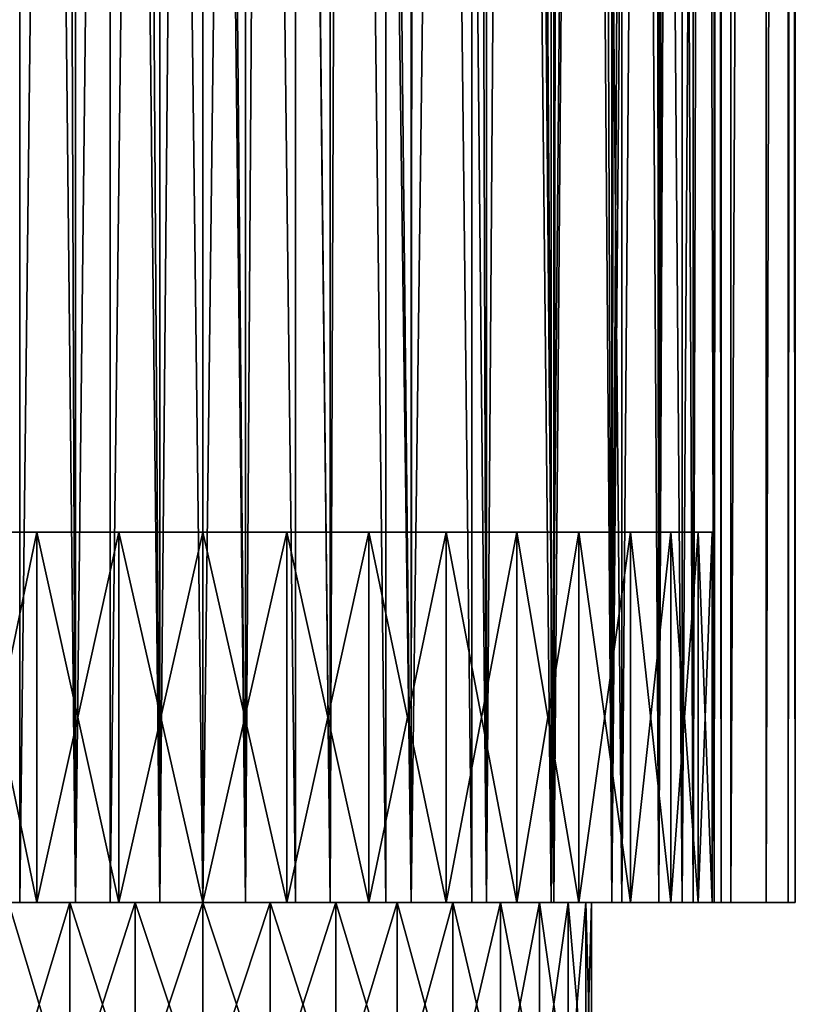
# Model space of a CAD drawing. Header units: millimetres. Extents: x -182 to 217, y -96 to 236.
# Tile 249 of 256: x 152 to 173, y 23 to 49. Entities that reach past the tile are written whole.
import ezdxf

# ---------------------------------------------------------------- set-up
doc = ezdxf.new("R2010")
doc.units = ezdxf.units.MM
doc.header["$LTSCALE"] = 52.148148
for name, color, linetype in [('1009', 7, 'CONTINUOUS'), ('1010', 7, 'CONTINUOUS'), ('1011', 7, 'CONTINUOUS'), ('1012', 7, 'CONTINUOUS'), ('1013', 7, 'CONTINUOUS'), ('1014', 7, 'CONTINUOUS'), ('1027', 7, 'CONTINUOUS'), ('1029', 7, 'CONTINUOUS'), ('1030', 7, 'CONTINUOUS'), ('1032', 7, 'CONTINUOUS'), ('1033', 7, 'CONTINUOUS')]:
    doc.layers.add(name, color=color, linetype=linetype)

msp = doc.modelspace()

# ---------------------------------------------------------------- linework, layer by layer
at = {"layer": '1009', "color": 7, "linetype": 'CONTINUOUS', "true_color": 0xaaaaaa}
for points in [[(159.521, 25.5, -7.612), (157.25, 25.5, -7.8), (159.521, 35.5, -7.612), (159.521, 25.5, -7.612)], [(159.521, 35.5, -7.612), (157.25, 25.5, -7.8), (157.25, 35.5, -7.8), (159.521, 35.5, -7.612)], [(157.25, 25.5, 19.8), (159.521, 25.5, 19.612), (157.25, 35.5, 19.8), (157.25, 25.5, 19.8)], [(157.25, 35.5, 19.8), (159.521, 25.5, 19.612), (159.521, 35.5, 19.612), (157.25, 35.5, 19.8)], [(161.731, 25.5, -7.052), (159.521, 25.5, -7.612), (161.731, 35.5, -7.052), (161.731, 25.5, -7.052)], [(161.731, 35.5, -7.052), (159.521, 25.5, -7.612), (159.521, 35.5, -7.612), (161.731, 35.5, -7.052)], [(159.521, 25.5, 19.612), (161.731, 25.5, 19.052), (159.521, 35.5, 19.612), (159.521, 25.5, 19.612)], [(159.521, 35.5, 19.612), (161.731, 25.5, 19.052), (161.731, 35.5, 19.052), (159.521, 35.5, 19.612)], [(163.818, 25.5, -6.137), (161.731, 25.5, -7.052), (163.818, 35.5, -6.137), (163.818, 25.5, -6.137)], [(163.818, 35.5, -6.137), (161.731, 25.5, -7.052), (161.731, 35.5, -7.052), (163.818, 35.5, -6.137)], [(161.731, 25.5, 19.052), (163.818, 25.5, 18.137), (161.731, 35.5, 19.052), (161.731, 25.5, 19.052)], [(161.731, 35.5, 19.052), (163.818, 25.5, 18.137), (163.818, 35.5, 18.137), (161.731, 35.5, 19.052)], [(165.726, 25.5, -4.89), (163.818, 25.5, -6.137), (165.726, 35.5, -4.89), (165.726, 25.5, -4.89)], [(165.726, 35.5, -4.89), (163.818, 25.5, -6.137), (163.818, 35.5, -6.137), (165.726, 35.5, -4.89)], [(163.818, 25.5, 18.137), (165.726, 25.5, 16.89), (163.818, 35.5, 18.137), (163.818, 25.5, 18.137)], [(163.818, 35.5, 18.137), (165.726, 25.5, 16.89), (165.726, 35.5, 16.89), (163.818, 35.5, 18.137)], [(167.403, 25.5, -3.347), (165.726, 25.5, -4.89), (167.403, 35.5, -3.347), (167.403, 25.5, -3.347)], [(167.403, 35.5, -3.347), (165.726, 25.5, -4.89), (165.726, 35.5, -4.89), (167.403, 35.5, -3.347)], [(165.726, 25.5, 16.89), (167.403, 25.5, 15.347), (165.726, 35.5, 16.89), (165.726, 25.5, 16.89)], [(165.726, 35.5, 16.89), (167.403, 25.5, 15.347), (167.403, 35.5, 15.347), (165.726, 35.5, 16.89)], [(168.803, 25.5, -1.548), (167.403, 25.5, -3.347), (168.803, 35.5, -1.548), (168.803, 25.5, -1.548)], [(168.803, 35.5, -1.548), (167.403, 25.5, -3.347), (167.403, 35.5, -3.347), (168.803, 35.5, -1.548)], [(167.403, 25.5, 15.347), (168.803, 25.5, 13.548), (167.403, 35.5, 15.347), (167.403, 25.5, 15.347)], [(167.403, 35.5, 15.347), (168.803, 25.5, 13.548), (168.803, 35.5, 13.548), (167.403, 35.5, 15.347)], [(169.888, 25.5, 0.457), (168.803, 25.5, -1.548), (169.888, 35.5, 0.457), (169.888, 25.5, 0.457)], [(169.888, 35.5, 0.457), (168.803, 25.5, -1.548), (168.803, 35.5, -1.548), (169.888, 35.5, 0.457)], [(168.803, 25.5, 13.548), (169.888, 25.5, 11.543), (168.803, 35.5, 13.548), (168.803, 25.5, 13.548)], [(168.803, 35.5, 13.548), (169.888, 25.5, 11.543), (169.888, 35.5, 11.543), (168.803, 35.5, 13.548)], [(170.628, 25.5, 2.612), (169.888, 25.5, 0.457), (170.628, 35.5, 2.612), (170.628, 25.5, 2.612)], [(170.628, 35.5, 2.612), (169.888, 25.5, 0.457), (169.888, 35.5, 0.457), (170.628, 35.5, 2.612)], [(169.888, 25.5, 11.543), (170.628, 25.5, 9.388), (169.888, 35.5, 11.543), (169.888, 25.5, 11.543)], [(169.888, 35.5, 11.543), (170.628, 25.5, 9.388), (170.628, 35.5, 9.388), (169.888, 35.5, 11.543)], [(171.003, 25.5, 4.86), (170.628, 25.5, 2.612), (171.003, 35.5, 4.86), (171.003, 25.5, 4.86)], [(171.003, 35.5, 4.86), (170.628, 25.5, 2.612), (170.628, 35.5, 2.612), (171.003, 35.5, 4.86)], [(170.628, 25.5, 9.388), (171.003, 25.5, 7.14), (170.628, 35.5, 9.388), (170.628, 25.5, 9.388)], [(170.628, 35.5, 9.388), (171.003, 25.5, 7.14), (171.003, 35.5, 7.14), (170.628, 35.5, 9.388)], [(171.003, 25.5, 7.14), (171.003, 25.5, 4.86), (171.003, 35.5, 7.14), (171.003, 25.5, 7.14)], [(171.003, 35.5, 7.14), (171.003, 25.5, 4.86), (171.003, 35.5, 4.86), (171.003, 35.5, 7.14)]]:
    msp.add_3dface(points, dxfattribs=at)
at = {"layer": '1010', "color": 7, "linetype": 'CONTINUOUS', "true_color": 0xaaaaaa}
for points in [[(150.682, 35.5, 18.137), (152.769, 35.5, 19.052), (150.682, 35.5, -6.137), (150.682, 35.5, 18.137)], [(150.682, 35.5, -6.137), (152.769, 35.5, 19.052), (152.769, 35.5, -7.052), (150.682, 35.5, -6.137)], [(152.769, 35.5, 19.052), (154.979, 35.5, 19.612), (152.769, 35.5, -7.052), (152.769, 35.5, 19.052)], [(152.769, 35.5, -7.052), (154.979, 35.5, 19.612), (154.979, 35.5, -7.612), (152.769, 35.5, -7.052)], [(157.25, 35.5, 19.8), (157.25, 35.5, -7.8), (154.979, 35.5, -7.612), (157.25, 35.5, 19.8)], [(154.979, 35.5, 19.612), (157.25, 35.5, 19.8), (154.979, 35.5, -7.612), (154.979, 35.5, 19.612)], [(157.25, 35.5, 19.8), (159.521, 35.5, 19.612), (157.25, 35.5, -7.8), (157.25, 35.5, 19.8)], [(159.521, 35.5, 19.612), (159.521, 35.5, -7.612), (157.25, 35.5, -7.8), (159.521, 35.5, 19.612)], [(159.521, 35.5, 19.612), (161.731, 35.5, 19.052), (159.521, 35.5, -7.612), (159.521, 35.5, 19.612)], [(161.731, 35.5, 19.052), (161.731, 35.5, -7.052), (159.521, 35.5, -7.612), (161.731, 35.5, 19.052)], [(161.731, 35.5, 19.052), (163.818, 35.5, 18.137), (161.731, 35.5, -7.052), (161.731, 35.5, 19.052)], [(163.818, 35.5, 18.137), (163.818, 35.5, -6.137), (161.731, 35.5, -7.052), (163.818, 35.5, 18.137)], [(163.818, 35.5, 18.137), (165.726, 35.5, 16.89), (163.818, 35.5, -6.137), (163.818, 35.5, 18.137)], [(165.726, 35.5, 16.89), (165.726, 35.5, -4.89), (163.818, 35.5, -6.137), (165.726, 35.5, 16.89)], [(165.726, 35.5, 16.89), (167.403, 35.5, 15.347), (165.726, 35.5, -4.89), (165.726, 35.5, 16.89)], [(167.403, 35.5, 15.347), (167.403, 35.5, -3.347), (165.726, 35.5, -4.89), (167.403, 35.5, 15.347)], [(167.403, 35.5, 15.347), (168.803, 35.5, 13.548), (167.403, 35.5, -3.347), (167.403, 35.5, 15.347)], [(168.803, 35.5, 13.548), (168.803, 35.5, -1.548), (167.403, 35.5, -3.347), (168.803, 35.5, 13.548)], [(168.803, 35.5, 13.548), (169.888, 35.5, 11.543), (168.803, 35.5, -1.548), (168.803, 35.5, 13.548)], [(169.888, 35.5, 11.543), (169.888, 35.5, 0.457), (168.803, 35.5, -1.548), (169.888, 35.5, 11.543)], [(169.888, 35.5, 11.543), (170.628, 35.5, 9.388), (169.888, 35.5, 0.457), (169.888, 35.5, 11.543)], [(170.628, 35.5, 9.388), (170.628, 35.5, 2.612), (169.888, 35.5, 0.457), (170.628, 35.5, 9.388)], [(170.628, 35.5, 9.388), (171.003, 35.5, 7.14), (170.628, 35.5, 2.612), (170.628, 35.5, 9.388)], [(171.003, 35.5, 7.14), (171.003, 35.5, 4.86), (170.628, 35.5, 2.612), (171.003, 35.5, 7.14)]]:
    msp.add_3dface(points, dxfattribs=at)
at = {"layer": '1011', "color": 7, "linetype": 'CONTINUOUS', "true_color": 0xaaaaaa}
for points in [[(157.25, 20, 16.5), (159.073, 20, 16.34), (157.25, 25.5, 16.5), (157.25, 20, 16.5)], [(157.25, 25.5, 16.5), (159.073, 20, 16.34), (159.073, 25.5, 16.34), (157.25, 25.5, 16.5)], [(159.073, 20, -4.34), (157.25, 20, -4.5), (159.073, 25.5, -4.34), (159.073, 20, -4.34)], [(159.073, 25.5, -4.34), (157.25, 20, -4.5), (157.25, 25.5, -4.5), (159.073, 25.5, -4.34)], [(159.073, 20, 16.34), (160.841, 20, 15.867), (159.073, 25.5, 16.34), (159.073, 20, 16.34)], [(159.073, 25.5, 16.34), (160.841, 20, 15.867), (160.841, 25.5, 15.867), (159.073, 25.5, 16.34)], [(160.841, 20, -3.867), (159.073, 20, -4.34), (160.841, 25.5, -3.867), (160.841, 20, -3.867)], [(160.841, 25.5, -3.867), (159.073, 20, -4.34), (159.073, 25.5, -4.34), (160.841, 25.5, -3.867)], [(160.841, 20, 15.867), (162.5, 20, 15.093), (160.841, 25.5, 15.867), (160.841, 20, 15.867)], [(160.841, 25.5, 15.867), (162.5, 20, 15.093), (162.5, 25.5, 15.093), (160.841, 25.5, 15.867)], [(162.5, 20, -3.093), (160.841, 20, -3.867), (162.5, 25.5, -3.093), (162.5, 20, -3.093)], [(162.5, 25.5, -3.093), (160.841, 20, -3.867), (160.841, 25.5, -3.867), (162.5, 25.5, -3.093)], [(162.5, 20, 15.093), (163.999, 20, 14.043), (162.5, 25.5, 15.093), (162.5, 20, 15.093)], [(162.5, 25.5, 15.093), (163.999, 20, 14.043), (163.999, 25.5, 14.043), (162.5, 25.5, 15.093)], [(163.999, 20, -2.043), (162.5, 20, -3.093), (163.999, 25.5, -2.043), (163.999, 20, -2.043)], [(163.999, 25.5, -2.043), (162.5, 20, -3.093), (162.5, 25.5, -3.093), (163.999, 25.5, -2.043)], [(163.999, 20, 14.043), (165.293, 20, 12.749), (163.999, 25.5, 14.043), (163.999, 20, 14.043)], [(163.999, 25.5, 14.043), (165.293, 20, 12.749), (165.293, 25.5, 12.749), (163.999, 25.5, 14.043)], [(165.293, 20, -0.749), (163.999, 20, -2.043), (165.293, 25.5, -0.749), (165.293, 20, -0.749)], [(165.293, 25.5, -0.749), (163.999, 20, -2.043), (163.999, 25.5, -2.043), (165.293, 25.5, -0.749)], [(165.293, 20, 12.749), (166.343, 20, 11.25), (165.293, 25.5, 12.749), (165.293, 20, 12.749)], [(165.293, 25.5, 12.749), (166.343, 20, 11.25), (166.343, 25.5, 11.25), (165.293, 25.5, 12.749)], [(166.343, 20, 0.75), (165.293, 20, -0.749), (166.343, 25.5, 0.75), (166.343, 20, 0.75)], [(166.343, 25.5, 0.75), (165.293, 20, -0.749), (165.293, 25.5, -0.749), (166.343, 25.5, 0.75)], [(166.343, 20, 11.25), (167.117, 20, 9.591), (166.343, 25.5, 11.25), (166.343, 20, 11.25)], [(166.343, 25.5, 11.25), (167.117, 20, 9.591), (167.117, 25.5, 9.591), (166.343, 25.5, 11.25)], [(167.117, 20, 2.409), (166.343, 20, 0.75), (167.117, 25.5, 2.409), (167.117, 20, 2.409)], [(167.117, 25.5, 2.409), (166.343, 20, 0.75), (166.343, 25.5, 0.75), (167.117, 25.5, 2.409)], [(167.117, 20, 9.591), (167.59, 20, 7.823), (167.117, 25.5, 9.591), (167.117, 20, 9.591)], [(167.117, 25.5, 9.591), (167.59, 20, 7.823), (167.59, 25.5, 7.823), (167.117, 25.5, 9.591)], [(167.59, 20, 4.177), (167.117, 20, 2.409), (167.59, 25.5, 4.177), (167.59, 20, 4.177)], [(167.59, 25.5, 4.177), (167.117, 20, 2.409), (167.117, 25.5, 2.409), (167.59, 25.5, 4.177)], [(167.59, 20, 7.823), (167.75, 20, 6), (167.59, 25.5, 7.823), (167.59, 20, 7.823)], [(167.75, 20, 6), (167.59, 20, 4.177), (167.75, 25.5, 6), (167.75, 20, 6)], [(167.59, 25.5, 7.823), (167.75, 20, 6), (167.75, 25.5, 6), (167.59, 25.5, 7.823)], [(167.75, 25.5, 6), (167.59, 20, 4.177), (167.59, 25.5, 4.177), (167.75, 25.5, 6)]]:
    msp.add_3dface(points, dxfattribs=at)
at = {"layer": '1012', "color": 7, "linetype": 'CONTINUOUS', "true_color": 0xaaaaaa}
for points in [[(150.682, 25.5, -6.137), (152.769, 25.5, -7.052), (152, 25.5, -3.093), (150.682, 25.5, -6.137)], [(152.769, 25.5, 19.052), (150.682, 25.5, 18.137), (152, 25.5, 15.093), (152.769, 25.5, 19.052)], [(152, 25.5, -3.093), (152.769, 25.5, -7.052), (153.659, 25.5, -3.867), (152, 25.5, -3.093)], [(153.659, 25.5, 15.867), (152.769, 25.5, 19.052), (152, 25.5, 15.093), (153.659, 25.5, 15.867)], [(152.769, 25.5, -7.052), (154.979, 25.5, -7.612), (153.659, 25.5, -3.867), (152.769, 25.5, -7.052)], [(154.979, 25.5, 19.612), (152.769, 25.5, 19.052), (153.659, 25.5, 15.867), (154.979, 25.5, 19.612)], [(153.659, 25.5, -3.867), (154.979, 25.5, -7.612), (155.427, 25.5, -4.34), (153.659, 25.5, -3.867)], [(155.427, 25.5, 16.34), (154.979, 25.5, 19.612), (153.659, 25.5, 15.867), (155.427, 25.5, 16.34)], [(154.979, 25.5, -7.612), (157.25, 25.5, -7.8), (155.427, 25.5, -4.34), (154.979, 25.5, -7.612)], [(157.25, 25.5, 16.5), (157.25, 25.5, 19.8), (154.979, 25.5, 19.612), (157.25, 25.5, 16.5)], [(157.25, 25.5, 16.5), (154.979, 25.5, 19.612), (155.427, 25.5, 16.34), (157.25, 25.5, 16.5)], [(157.25, 25.5, -7.8), (157.25, 25.5, -4.5), (155.427, 25.5, -4.34), (157.25, 25.5, -7.8)], [(157.25, 25.5, -7.8), (159.521, 25.5, -7.612), (157.25, 25.5, -4.5), (157.25, 25.5, -7.8)], [(159.521, 25.5, -7.612), (159.073, 25.5, -4.34), (157.25, 25.5, -4.5), (159.521, 25.5, -7.612)], [(159.521, 25.5, 19.612), (157.25, 25.5, 19.8), (159.073, 25.5, 16.34), (159.521, 25.5, 19.612)], [(157.25, 25.5, 19.8), (157.25, 25.5, 16.5), (159.073, 25.5, 16.34), (157.25, 25.5, 19.8)], [(159.521, 25.5, -7.612), (160.841, 25.5, -3.867), (159.073, 25.5, -4.34), (159.521, 25.5, -7.612)], [(159.521, 25.5, 19.612), (159.073, 25.5, 16.34), (160.841, 25.5, 15.867), (159.521, 25.5, 19.612)], [(159.521, 25.5, -7.612), (161.731, 25.5, -7.052), (160.841, 25.5, -3.867), (159.521, 25.5, -7.612)], [(161.731, 25.5, 19.052), (159.521, 25.5, 19.612), (160.841, 25.5, 15.867), (161.731, 25.5, 19.052)], [(161.731, 25.5, -7.052), (162.5, 25.5, -3.093), (160.841, 25.5, -3.867), (161.731, 25.5, -7.052)], [(161.731, 25.5, 19.052), (160.841, 25.5, 15.867), (162.5, 25.5, 15.093), (161.731, 25.5, 19.052)], [(161.731, 25.5, -7.052), (163.818, 25.5, -6.137), (162.5, 25.5, -3.093), (161.731, 25.5, -7.052)], [(163.818, 25.5, 18.137), (161.731, 25.5, 19.052), (162.5, 25.5, 15.093), (163.818, 25.5, 18.137)], [(163.818, 25.5, -6.137), (163.999, 25.5, -2.043), (162.5, 25.5, -3.093), (163.818, 25.5, -6.137)], [(163.818, 25.5, 18.137), (162.5, 25.5, 15.093), (163.999, 25.5, 14.043), (163.818, 25.5, 18.137)], [(163.818, 25.5, -6.137), (165.726, 25.5, -4.89), (163.999, 25.5, -2.043), (163.818, 25.5, -6.137)], [(165.726, 25.5, 16.89), (163.818, 25.5, 18.137), (165.293, 25.5, 12.749), (165.726, 25.5, 16.89)], [(163.818, 25.5, 18.137), (163.999, 25.5, 14.043), (165.293, 25.5, 12.749), (163.818, 25.5, 18.137)], [(165.726, 25.5, -4.89), (165.293, 25.5, -0.749), (163.999, 25.5, -2.043), (165.726, 25.5, -4.89)], [(165.726, 25.5, -4.89), (166.343, 25.5, 0.75), (165.293, 25.5, -0.749), (165.726, 25.5, -4.89)], [(165.726, 25.5, 16.89), (165.293, 25.5, 12.749), (166.343, 25.5, 11.25), (165.726, 25.5, 16.89)], [(165.726, 25.5, -4.89), (167.403, 25.5, -3.347), (166.343, 25.5, 0.75), (165.726, 25.5, -4.89)], [(167.403, 25.5, 15.347), (165.726, 25.5, 16.89), (167.117, 25.5, 9.591), (167.403, 25.5, 15.347)], [(165.726, 25.5, 16.89), (166.343, 25.5, 11.25), (167.117, 25.5, 9.591), (165.726, 25.5, 16.89)], [(167.403, 25.5, -3.347), (167.117, 25.5, 2.409), (166.343, 25.5, 0.75), (167.403, 25.5, -3.347)], [(167.403, 25.5, -3.347), (167.59, 25.5, 4.177), (167.117, 25.5, 2.409), (167.403, 25.5, -3.347)], [(167.403, 25.5, 15.347), (167.117, 25.5, 9.591), (167.59, 25.5, 7.823), (167.403, 25.5, 15.347)], [(167.403, 25.5, -3.347), (168.803, 25.5, -1.548), (167.59, 25.5, 4.177), (167.403, 25.5, -3.347)], [(168.803, 25.5, -1.548), (168.803, 25.5, 13.548), (167.403, 25.5, 15.347), (168.803, 25.5, -1.548)], [(168.803, 25.5, -1.548), (167.403, 25.5, 15.347), (167.75, 25.5, 6), (168.803, 25.5, -1.548)], [(167.403, 25.5, 15.347), (167.59, 25.5, 7.823), (167.75, 25.5, 6), (167.403, 25.5, 15.347)], [(168.803, 25.5, -1.548), (167.75, 25.5, 6), (167.59, 25.5, 4.177), (168.803, 25.5, -1.548)], [(168.803, 25.5, -1.548), (169.888, 25.5, 0.457), (168.803, 25.5, 13.548), (168.803, 25.5, -1.548)], [(169.888, 25.5, 0.457), (169.888, 25.5, 11.543), (168.803, 25.5, 13.548), (169.888, 25.5, 0.457)], [(169.888, 25.5, 0.457), (170.628, 25.5, 2.612), (169.888, 25.5, 11.543), (169.888, 25.5, 0.457)], [(170.628, 25.5, 2.612), (170.628, 25.5, 9.388), (169.888, 25.5, 11.543), (170.628, 25.5, 2.612)], [(170.628, 25.5, 2.612), (171.003, 25.5, 4.86), (170.628, 25.5, 9.388), (170.628, 25.5, 2.612)], [(171.003, 25.5, 4.86), (171.003, 25.5, 7.14), (170.628, 25.5, 9.388), (171.003, 25.5, 4.86)]]:
    msp.add_3dface(points, dxfattribs=at)
at = {"layer": '1013', "color": 7, "linetype": 'CONTINUOUS', "true_color": 0xaaaaaa}
for points in [[(152.769, 35.5, 19.052), (150.682, 35.5, 18.137), (152.769, 25.5, 19.052), (152.769, 35.5, 19.052)], [(150.682, 35.5, 18.137), (150.682, 25.5, 18.137), (152.769, 25.5, 19.052), (150.682, 35.5, 18.137)], [(150.682, 35.5, -6.137), (152.769, 35.5, -7.052), (150.682, 25.5, -6.137), (150.682, 35.5, -6.137)], [(152.769, 35.5, -7.052), (152.769, 25.5, -7.052), (150.682, 25.5, -6.137), (152.769, 35.5, -7.052)], [(154.979, 35.5, 19.612), (152.769, 35.5, 19.052), (154.979, 25.5, 19.612), (154.979, 35.5, 19.612)], [(152.769, 35.5, 19.052), (152.769, 25.5, 19.052), (154.979, 25.5, 19.612), (152.769, 35.5, 19.052)], [(152.769, 35.5, -7.052), (154.979, 35.5, -7.612), (152.769, 25.5, -7.052), (152.769, 35.5, -7.052)], [(154.979, 35.5, -7.612), (154.979, 25.5, -7.612), (152.769, 25.5, -7.052), (154.979, 35.5, -7.612)], [(157.25, 35.5, -7.8), (157.25, 25.5, -7.8), (154.979, 25.5, -7.612), (157.25, 35.5, -7.8)], [(157.25, 25.5, 19.8), (157.25, 35.5, 19.8), (154.979, 35.5, 19.612), (157.25, 25.5, 19.8)], [(157.25, 25.5, 19.8), (154.979, 35.5, 19.612), (154.979, 25.5, 19.612), (157.25, 25.5, 19.8)], [(154.979, 35.5, -7.612), (157.25, 35.5, -7.8), (154.979, 25.5, -7.612), (154.979, 35.5, -7.612)]]:
    msp.add_3dface(points, dxfattribs=at)
at = {"layer": '1014', "color": 7, "linetype": 'CONTINUOUS', "true_color": 0xaaaaaa}
for points in [[(153.659, 20, -3.867), (152, 20, -3.093), (153.659, 25.5, -3.867), (153.659, 20, -3.867)], [(152, 20, -3.093), (152, 25.5, -3.093), (153.659, 25.5, -3.867), (152, 20, -3.093)], [(152, 20, 15.093), (153.659, 20, 15.867), (152, 25.5, 15.093), (152, 20, 15.093)], [(153.659, 20, 15.867), (153.659, 25.5, 15.867), (152, 25.5, 15.093), (153.659, 20, 15.867)], [(155.427, 20, -4.34), (153.659, 20, -3.867), (155.427, 25.5, -4.34), (155.427, 20, -4.34)], [(153.659, 20, -3.867), (153.659, 25.5, -3.867), (155.427, 25.5, -4.34), (153.659, 20, -3.867)], [(153.659, 20, 15.867), (155.427, 20, 16.34), (153.659, 25.5, 15.867), (153.659, 20, 15.867)], [(155.427, 20, 16.34), (155.427, 25.5, 16.34), (153.659, 25.5, 15.867), (155.427, 20, 16.34)], [(155.427, 20, 16.34), (157.25, 20, 16.5), (155.427, 25.5, 16.34), (155.427, 20, 16.34)], [(157.25, 20, 16.5), (157.25, 25.5, 16.5), (155.427, 25.5, 16.34), (157.25, 20, 16.5)], [(157.25, 20, -4.5), (155.427, 20, -4.34), (157.25, 25.5, -4.5), (157.25, 20, -4.5)], [(157.25, 25.5, -4.5), (155.427, 20, -4.34), (155.427, 25.5, -4.34), (157.25, 25.5, -4.5)]]:
    msp.add_3dface(points, dxfattribs=at)
at = {"layer": '1027', "color": 7, "linetype": 'CONTINUOUS', "true_color": 0xaaaaaa}
for points in [[(147.845, 25.5, -6.944), (149.986, 25.5, -8.256), (153.813, 25.5, -7.572), (147.845, 25.5, -6.944)], [(151.626, 25.5, -6.821), (147.845, 25.5, -6.944), (153.813, 25.5, -7.572), (151.626, 25.5, -6.821)], [(149.986, 25.5, 20.256), (147.845, 25.5, 18.944), (156.094, 25.5, 19.952), (149.986, 25.5, 20.256)], [(156.094, 25.5, 19.952), (147.845, 25.5, 18.944), (153.813, 25.5, 19.572), (156.094, 25.5, 19.952)], [(153.813, 25.5, 19.572), (147.845, 25.5, 18.944), (151.626, 25.5, 18.821), (153.813, 25.5, 19.572)], [(152.306, 25.5, -9.217), (164.514, 25.5, -8.256), (149.986, 25.5, -8.256), (152.306, 25.5, -9.217)], [(149.986, 25.5, -8.256), (164.514, 25.5, -8.256), (158.406, 25.5, -7.952), (149.986, 25.5, -8.256)], [(153.813, 25.5, -7.572), (149.986, 25.5, -8.256), (156.094, 25.5, -7.952), (153.813, 25.5, -7.572)], [(156.094, 25.5, -7.952), (149.986, 25.5, -8.256), (158.406, 25.5, -7.952), (156.094, 25.5, -7.952)], [(152.306, 25.5, 21.217), (149.986, 25.5, 20.256), (162.194, 25.5, 21.217), (152.306, 25.5, 21.217)], [(162.194, 25.5, 21.217), (149.986, 25.5, 20.256), (164.514, 25.5, 20.256), (162.194, 25.5, 21.217)], [(164.514, 25.5, 20.256), (149.986, 25.5, 20.256), (156.094, 25.5, 19.952), (164.514, 25.5, 20.256)], [(162.194, 25.5, -9.217), (164.514, 25.5, -8.256), (152.306, 25.5, -9.217), (162.194, 25.5, -9.217)], [(154.747, 25.5, -9.803), (162.194, 25.5, -9.217), (152.306, 25.5, -9.217), (154.747, 25.5, -9.803)], [(154.747, 25.5, 21.803), (152.306, 25.5, 21.217), (159.753, 25.5, 21.803), (154.747, 25.5, 21.803)], [(159.753, 25.5, 21.803), (152.306, 25.5, 21.217), (162.194, 25.5, 21.217), (159.753, 25.5, 21.803)], [(159.753, 25.5, -9.803), (162.194, 25.5, -9.217), (154.747, 25.5, -9.803), (159.753, 25.5, -9.803)], [(157.25, 25.5, -10), (159.753, 25.5, -9.803), (154.747, 25.5, -9.803), (157.25, 25.5, -10)], [(157.25, 25.5, 22), (154.747, 25.5, 21.803), (159.753, 25.5, 21.803), (157.25, 25.5, 22)], [(158.406, 25.5, 19.952), (164.514, 25.5, 20.256), (156.094, 25.5, 19.952), (158.406, 25.5, 19.952)], [(164.514, 25.5, -8.256), (166.655, 25.5, -6.944), (158.406, 25.5, -7.952), (164.514, 25.5, -8.256)], [(158.406, 25.5, -7.952), (166.655, 25.5, -6.944), (160.687, 25.5, -7.572), (158.406, 25.5, -7.952)], [(160.687, 25.5, 19.572), (164.514, 25.5, 20.256), (158.406, 25.5, 19.952), (160.687, 25.5, 19.572)], [(160.687, 25.5, -7.572), (166.655, 25.5, -6.944), (162.874, 25.5, -6.821), (160.687, 25.5, -7.572)], [(166.655, 25.5, 18.944), (164.514, 25.5, 20.256), (160.687, 25.5, 19.572), (166.655, 25.5, 18.944)], [(162.874, 25.5, 18.821), (166.655, 25.5, 18.944), (160.687, 25.5, 19.572), (162.874, 25.5, 18.821)], [(166.655, 25.5, -6.944), (168.564, 25.5, -5.314), (162.874, 25.5, -6.821), (166.655, 25.5, -6.944)], [(162.874, 25.5, -6.821), (168.564, 25.5, -5.314), (164.907, 25.5, -5.72), (162.874, 25.5, -6.821)], [(164.907, 25.5, 17.72), (166.655, 25.5, 18.944), (162.874, 25.5, 18.821), (164.907, 25.5, 17.72)], [(164.907, 25.5, -5.72), (168.564, 25.5, -5.314), (166.732, 25.5, -4.3), (164.907, 25.5, -5.72)], [(168.564, 25.5, 17.314), (166.655, 25.5, 18.944), (164.907, 25.5, 17.72), (168.564, 25.5, 17.314)], [(166.732, 25.5, 16.3), (168.564, 25.5, 17.314), (164.907, 25.5, 17.72), (166.732, 25.5, 16.3)], [(168.564, 25.5, -5.314), (170.194, 25.5, -3.405), (166.732, 25.5, -4.3), (168.564, 25.5, -5.314)], [(166.732, 25.5, -4.3), (170.194, 25.5, -3.405), (168.298, 25.5, -2.599), (166.732, 25.5, -4.3)], [(170.194, 25.5, 15.405), (168.564, 25.5, 17.314), (166.732, 25.5, 16.3), (170.194, 25.5, 15.405)], [(168.298, 25.5, 14.599), (170.194, 25.5, 15.405), (166.732, 25.5, 16.3), (168.298, 25.5, 14.599)], [(170.194, 25.5, -3.405), (171.506, 25.5, -1.264), (168.298, 25.5, -2.599), (170.194, 25.5, -3.405)], [(168.298, 25.5, -2.599), (171.506, 25.5, -1.264), (169.563, 25.5, -0.663), (168.298, 25.5, -2.599)], [(171.506, 25.5, 13.264), (170.194, 25.5, 15.405), (168.298, 25.5, 14.599), (171.506, 25.5, 13.264)], [(169.563, 25.5, 12.663), (171.506, 25.5, 13.264), (168.298, 25.5, 14.599), (169.563, 25.5, 12.663)], [(171.506, 25.5, -1.264), (172.467, 25.5, 1.056), (169.563, 25.5, -0.663), (171.506, 25.5, -1.264)], [(169.563, 25.5, -0.663), (172.467, 25.5, 1.056), (170.491, 25.5, 1.454), (169.563, 25.5, -0.663)], [(172.467, 25.5, 10.944), (171.506, 25.5, 13.264), (169.563, 25.5, 12.663), (172.467, 25.5, 10.944)], [(170.491, 25.5, 10.546), (172.467, 25.5, 10.944), (169.563, 25.5, 12.663), (170.491, 25.5, 10.546)], [(172.467, 25.5, 1.056), (173.053, 25.5, 3.497), (170.491, 25.5, 1.454), (172.467, 25.5, 1.056)], [(170.491, 25.5, 1.454), (173.053, 25.5, 3.497), (171.059, 25.5, 3.696), (170.491, 25.5, 1.454)], [(173.053, 25.5, 8.503), (172.467, 25.5, 10.944), (170.491, 25.5, 10.546), (173.053, 25.5, 8.503)], [(171.059, 25.5, 8.304), (173.053, 25.5, 8.503), (170.491, 25.5, 10.546), (171.059, 25.5, 8.304)], [(173.053, 25.5, 3.497), (173.25, 25.5, 6), (171.059, 25.5, 3.696), (173.053, 25.5, 3.497)], [(173.25, 25.5, 6), (171.25, 25.5, 6), (171.059, 25.5, 3.696), (173.25, 25.5, 6)], [(171.25, 25.5, 6), (173.053, 25.5, 8.503), (171.059, 25.5, 8.304), (171.25, 25.5, 6)], [(173.25, 25.5, 6), (173.053, 25.5, 8.503), (171.25, 25.5, 6), (173.25, 25.5, 6)]]:
    msp.add_3dface(points, dxfattribs=at)
at = {"layer": '1029', "color": 7, "linetype": 'CONTINUOUS', "true_color": 0xaaaaaa}
for points in [[(152.306, 25.5, -9.217), (149.986, 25.5, -8.256), (152.306, 233.5, -9.217), (152.306, 25.5, -9.217)], [(154.747, 25.5, -9.803), (152.306, 25.5, -9.217), (154.747, 233.5, -9.803), (154.747, 25.5, -9.803)], [(154.747, 233.5, -9.803), (152.306, 25.5, -9.217), (152.306, 233.5, -9.217), (154.747, 233.5, -9.803)], [(157.25, 25.5, -10), (154.747, 25.5, -9.803), (157.25, 233.5, -10), (157.25, 25.5, -10)], [(157.25, 233.5, -10), (154.747, 25.5, -9.803), (154.747, 233.5, -9.803), (157.25, 233.5, -10)], [(159.753, 25.5, -9.803), (157.25, 25.5, -10), (159.753, 233.5, -9.803), (159.753, 25.5, -9.803)], [(159.753, 233.5, -9.803), (157.25, 25.5, -10), (157.25, 233.5, -10), (159.753, 233.5, -9.803)], [(162.194, 25.5, -9.217), (159.753, 25.5, -9.803), (159.753, 233.5, -9.803), (162.194, 25.5, -9.217)], [(162.194, 233.5, -9.217), (162.194, 25.5, -9.217), (159.753, 233.5, -9.803), (162.194, 233.5, -9.217)], [(164.514, 25.5, -8.256), (162.194, 25.5, -9.217), (162.194, 233.5, -9.217), (164.514, 25.5, -8.256)], [(164.514, 233.5, -8.256), (164.514, 25.5, -8.256), (162.194, 233.5, -9.217), (164.514, 233.5, -8.256)], [(166.655, 25.5, -6.944), (164.514, 25.5, -8.256), (164.514, 233.5, -8.256), (166.655, 25.5, -6.944)], [(166.655, 233.5, -6.944), (166.655, 25.5, -6.944), (164.514, 233.5, -8.256), (166.655, 233.5, -6.944)], [(168.564, 25.5, -5.314), (166.655, 25.5, -6.944), (168.564, 233.5, -5.314), (168.564, 25.5, -5.314)], [(168.564, 233.5, -5.314), (166.655, 25.5, -6.944), (166.655, 233.5, -6.944), (168.564, 233.5, -5.314)], [(170.194, 25.5, -3.405), (168.564, 25.5, -5.314), (170.194, 233.5, -3.405), (170.194, 25.5, -3.405)], [(170.194, 233.5, -3.405), (168.564, 25.5, -5.314), (168.564, 233.5, -5.314), (170.194, 233.5, -3.405)], [(171.506, 25.5, -1.264), (170.194, 25.5, -3.405), (171.506, 233.5, -1.264), (171.506, 25.5, -1.264)], [(171.506, 233.5, -1.264), (170.194, 25.5, -3.405), (170.194, 233.5, -3.405), (171.506, 233.5, -1.264)], [(172.467, 25.5, 1.056), (171.506, 25.5, -1.264), (172.467, 233.5, 1.056), (172.467, 25.5, 1.056)], [(172.467, 233.5, 1.056), (171.506, 25.5, -1.264), (171.506, 233.5, -1.264), (172.467, 233.5, 1.056)], [(173.053, 25.5, 3.497), (172.467, 25.5, 1.056), (173.053, 233.5, 3.497), (173.053, 25.5, 3.497)], [(173.053, 233.5, 3.497), (172.467, 25.5, 1.056), (172.467, 233.5, 1.056), (173.053, 233.5, 3.497)], [(173.25, 25.5, 6), (173.053, 25.5, 3.497), (173.25, 233.5, 6), (173.25, 25.5, 6)], [(173.25, 233.5, 6), (173.053, 25.5, 3.497), (173.053, 233.5, 3.497), (173.25, 233.5, 6)]]:
    msp.add_3dface(points, dxfattribs=at)
at = {"layer": '1030', "color": 7, "linetype": 'CONTINUOUS', "true_color": 0xaaaaaa}
for points in [[(149.986, 25.5, 20.256), (152.306, 25.5, 21.217), (152.306, 233.5, 21.217), (149.986, 25.5, 20.256)], [(152.306, 25.5, 21.217), (154.747, 25.5, 21.803), (154.747, 233.5, 21.803), (152.306, 25.5, 21.217)], [(152.306, 233.5, 21.217), (152.306, 25.5, 21.217), (154.747, 233.5, 21.803), (152.306, 233.5, 21.217)], [(154.747, 25.5, 21.803), (157.25, 25.5, 22), (154.747, 233.5, 21.803), (154.747, 25.5, 21.803)], [(154.747, 233.5, 21.803), (157.25, 25.5, 22), (157.25, 233.5, 22), (154.747, 233.5, 21.803)], [(157.25, 25.5, 22), (159.753, 25.5, 21.803), (157.25, 233.5, 22), (157.25, 25.5, 22)], [(157.25, 233.5, 22), (159.753, 25.5, 21.803), (159.753, 233.5, 21.803), (157.25, 233.5, 22)], [(159.753, 25.5, 21.803), (162.194, 25.5, 21.217), (159.753, 233.5, 21.803), (159.753, 25.5, 21.803)], [(159.753, 233.5, 21.803), (162.194, 25.5, 21.217), (162.194, 233.5, 21.217), (159.753, 233.5, 21.803)], [(162.194, 25.5, 21.217), (164.514, 25.5, 20.256), (162.194, 233.5, 21.217), (162.194, 25.5, 21.217)], [(162.194, 233.5, 21.217), (164.514, 25.5, 20.256), (164.514, 233.5, 20.256), (162.194, 233.5, 21.217)], [(164.514, 25.5, 20.256), (166.655, 25.5, 18.944), (164.514, 233.5, 20.256), (164.514, 25.5, 20.256)], [(164.514, 233.5, 20.256), (166.655, 25.5, 18.944), (166.655, 233.5, 18.944), (164.514, 233.5, 20.256)], [(166.655, 25.5, 18.944), (168.564, 25.5, 17.314), (166.655, 233.5, 18.944), (166.655, 25.5, 18.944)], [(166.655, 233.5, 18.944), (168.564, 25.5, 17.314), (168.564, 233.5, 17.314), (166.655, 233.5, 18.944)], [(168.564, 25.5, 17.314), (170.194, 25.5, 15.405), (168.564, 233.5, 17.314), (168.564, 25.5, 17.314)], [(168.564, 233.5, 17.314), (170.194, 25.5, 15.405), (170.194, 233.5, 15.405), (168.564, 233.5, 17.314)], [(170.194, 25.5, 15.405), (171.506, 25.5, 13.264), (171.506, 233.5, 13.264), (170.194, 25.5, 15.405)], [(170.194, 233.5, 15.405), (170.194, 25.5, 15.405), (171.506, 233.5, 13.264), (170.194, 233.5, 15.405)], [(171.506, 25.5, 13.264), (172.467, 25.5, 10.944), (172.467, 233.5, 10.944), (171.506, 25.5, 13.264)], [(171.506, 233.5, 13.264), (171.506, 25.5, 13.264), (172.467, 233.5, 10.944), (171.506, 233.5, 13.264)], [(172.467, 25.5, 10.944), (173.053, 25.5, 8.503), (173.053, 233.5, 8.503), (172.467, 25.5, 10.944)], [(172.467, 233.5, 10.944), (172.467, 25.5, 10.944), (173.053, 233.5, 8.503), (172.467, 233.5, 10.944)], [(173.053, 25.5, 8.503), (173.25, 25.5, 6), (173.053, 233.5, 8.503), (173.053, 25.5, 8.503)], [(173.25, 25.5, 6), (173.25, 233.5, 6), (173.053, 233.5, 8.503), (173.25, 25.5, 6)]]:
    msp.add_3dface(points, dxfattribs=at)
at = {"layer": '1032', "color": 7, "linetype": 'CONTINUOUS', "true_color": 0xaaaaaa}
for points in [[(151.626, 25.5, -6.821), (153.813, 25.5, -7.572), (151.626, 233.5, -6.821), (151.626, 25.5, -6.821)], [(153.813, 25.5, -7.572), (153.813, 233.5, -7.572), (151.626, 233.5, -6.821), (153.813, 25.5, -7.572)], [(153.813, 25.5, -7.572), (156.094, 25.5, -7.952), (153.813, 233.5, -7.572), (153.813, 25.5, -7.572)], [(156.094, 25.5, -7.952), (156.094, 233.5, -7.952), (153.813, 233.5, -7.572), (156.094, 25.5, -7.952)], [(156.094, 25.5, -7.952), (158.406, 25.5, -7.952), (156.094, 233.5, -7.952), (156.094, 25.5, -7.952)], [(158.406, 25.5, -7.952), (158.406, 233.5, -7.952), (156.094, 233.5, -7.952), (158.406, 25.5, -7.952)], [(158.406, 25.5, -7.952), (160.687, 25.5, -7.572), (158.406, 233.5, -7.952), (158.406, 25.5, -7.952)], [(160.687, 25.5, -7.572), (160.687, 233.5, -7.572), (158.406, 233.5, -7.952), (160.687, 25.5, -7.572)], [(160.687, 25.5, -7.572), (162.874, 25.5, -6.821), (160.687, 233.5, -7.572), (160.687, 25.5, -7.572)], [(162.874, 25.5, -6.821), (162.874, 233.5, -6.821), (160.687, 233.5, -7.572), (162.874, 25.5, -6.821)], [(162.874, 25.5, -6.821), (164.907, 25.5, -5.72), (162.874, 233.5, -6.821), (162.874, 25.5, -6.821)], [(164.907, 25.5, -5.72), (164.907, 233.5, -5.72), (162.874, 233.5, -6.821), (164.907, 25.5, -5.72)], [(164.907, 25.5, -5.72), (166.732, 25.5, -4.3), (164.907, 233.5, -5.72), (164.907, 25.5, -5.72)], [(166.732, 25.5, -4.3), (166.732, 233.5, -4.3), (164.907, 233.5, -5.72), (166.732, 25.5, -4.3)], [(166.732, 25.5, -4.3), (168.298, 25.5, -2.599), (166.732, 233.5, -4.3), (166.732, 25.5, -4.3)], [(168.298, 25.5, -2.599), (168.298, 233.5, -2.599), (166.732, 233.5, -4.3), (168.298, 25.5, -2.599)], [(168.298, 25.5, -2.599), (169.563, 25.5, -0.663), (168.298, 233.5, -2.599), (168.298, 25.5, -2.599)], [(169.563, 25.5, -0.663), (169.563, 233.5, -0.663), (168.298, 233.5, -2.599), (169.563, 25.5, -0.663)], [(169.563, 25.5, -0.663), (170.491, 25.5, 1.454), (169.563, 233.5, -0.663), (169.563, 25.5, -0.663)], [(170.491, 25.5, 1.454), (170.491, 233.5, 1.454), (169.563, 233.5, -0.663), (170.491, 25.5, 1.454)], [(170.491, 25.5, 1.454), (171.059, 25.5, 3.696), (170.491, 233.5, 1.454), (170.491, 25.5, 1.454)], [(171.059, 25.5, 3.696), (171.059, 233.5, 3.696), (170.491, 233.5, 1.454), (171.059, 25.5, 3.696)], [(171.059, 25.5, 3.696), (171.25, 25.5, 6), (171.059, 233.5, 3.696), (171.059, 25.5, 3.696)], [(171.25, 25.5, 6), (171.25, 233.5, 6), (171.059, 233.5, 3.696), (171.25, 25.5, 6)]]:
    msp.add_3dface(points, dxfattribs=at)
at = {"layer": '1033', "color": 7, "linetype": 'CONTINUOUS', "true_color": 0xaaaaaa}
for points in [[(170.491, 25.5, 10.546), (169.563, 25.5, 12.663), (170.491, 233.5, 10.546), (170.491, 25.5, 10.546)], [(170.491, 233.5, 10.546), (169.563, 25.5, 12.663), (169.899, 163.5, 12), (170.491, 233.5, 10.546)], [(171.059, 25.5, 8.304), (170.491, 25.5, 10.546), (171.059, 233.5, 8.304), (171.059, 25.5, 8.304)], [(170.491, 25.5, 10.546), (170.491, 233.5, 10.546), (171.059, 233.5, 8.304), (170.491, 25.5, 10.546)], [(171.25, 25.5, 6), (171.059, 25.5, 8.304), (171.25, 233.5, 6), (171.25, 25.5, 6)], [(171.25, 233.5, 6), (171.059, 25.5, 8.304), (171.059, 233.5, 8.304), (171.25, 233.5, 6)], [(169.899, 163.5, 12), (169.563, 25.5, 12.663), (169.848, 162.038, 12.107), (169.899, 163.5, 12)], [(169.848, 162.038, 12.107), (169.563, 25.5, 12.663), (169.69, 160.624, 12.422), (169.848, 162.038, 12.107)], [(169.69, 160.624, 12.422), (169.563, 25.5, 12.663), (169.418, 159.303, 12.923), (169.69, 160.624, 12.422)], [(169.563, 25.5, 12.663), (168.298, 25.5, 14.599), (169.418, 159.303, 12.923), (169.563, 25.5, 12.663)], [(169.418, 159.303, 12.923), (168.298, 25.5, 14.599), (169.021, 158.107, 13.579), (169.418, 159.303, 12.923)], [(169.021, 158.107, 13.579), (168.298, 25.5, 14.599), (168.485, 157.056, 14.353), (169.021, 158.107, 13.579)], [(168.485, 157.056, 14.353), (168.298, 25.5, 14.599), (167.792, 156.156, 15.213), (168.485, 157.056, 14.353)], [(168.298, 25.5, 14.599), (166.732, 25.5, 16.3), (167.792, 156.156, 15.213), (168.298, 25.5, 14.599)], [(167.792, 156.156, 15.213), (166.732, 25.5, 16.3), (166.919, 155.408, 16.125), (167.792, 156.156, 15.213)], [(166.919, 155.408, 16.125), (166.732, 25.5, 16.3), (165.837, 154.807, 17.057), (166.919, 155.408, 16.125)], [(165.837, 154.807, 17.057), (164.907, 25.5, 17.72), (164.519, 154.35, 17.965), (165.837, 154.807, 17.057)], [(166.732, 25.5, 16.3), (164.907, 25.5, 17.72), (165.837, 154.807, 17.057), (166.732, 25.5, 16.3)], [(164.907, 25.5, 17.72), (162.874, 25.5, 18.821), (164.519, 154.35, 17.965), (164.907, 25.5, 17.72)], [(164.519, 154.35, 17.965), (162.874, 25.5, 18.821), (162.956, 154.031, 18.785), (164.519, 154.35, 17.965)], [(153.323, 153.834, 19.438), (151.626, 25.5, 18.821), (151.544, 154.031, 18.785), (153.323, 153.834, 19.438)], [(162.956, 154.031, 18.785), (162.874, 25.5, 18.821), (161.177, 153.834, 19.438), (162.956, 154.031, 18.785)], [(153.813, 25.5, 19.572), (151.626, 25.5, 18.821), (153.323, 153.834, 19.438), (153.813, 25.5, 19.572)], [(155.251, 153.732, 19.857), (153.813, 25.5, 19.572), (153.323, 153.834, 19.438), (155.251, 153.732, 19.857)], [(156.094, 25.5, 19.952), (153.813, 25.5, 19.572), (155.251, 153.732, 19.857), (156.094, 25.5, 19.952)], [(157.25, 153.702, 20), (156.094, 25.5, 19.952), (155.251, 153.732, 19.857), (157.25, 153.702, 20)], [(159.249, 153.732, 19.857), (158.406, 25.5, 19.952), (157.25, 153.702, 20), (159.249, 153.732, 19.857)], [(160.687, 25.5, 19.572), (158.406, 25.5, 19.952), (159.249, 153.732, 19.857), (160.687, 25.5, 19.572)], [(161.177, 153.834, 19.438), (160.687, 25.5, 19.572), (159.249, 153.732, 19.857), (161.177, 153.834, 19.438)], [(162.874, 25.5, 18.821), (160.687, 25.5, 19.572), (161.177, 153.834, 19.438), (162.874, 25.5, 18.821)], [(158.406, 25.5, 19.952), (156.094, 25.5, 19.952), (157.25, 153.702, 20), (158.406, 25.5, 19.952)]]:
    msp.add_3dface(points, dxfattribs=at)

doc.saveas('drawing.dxf')
